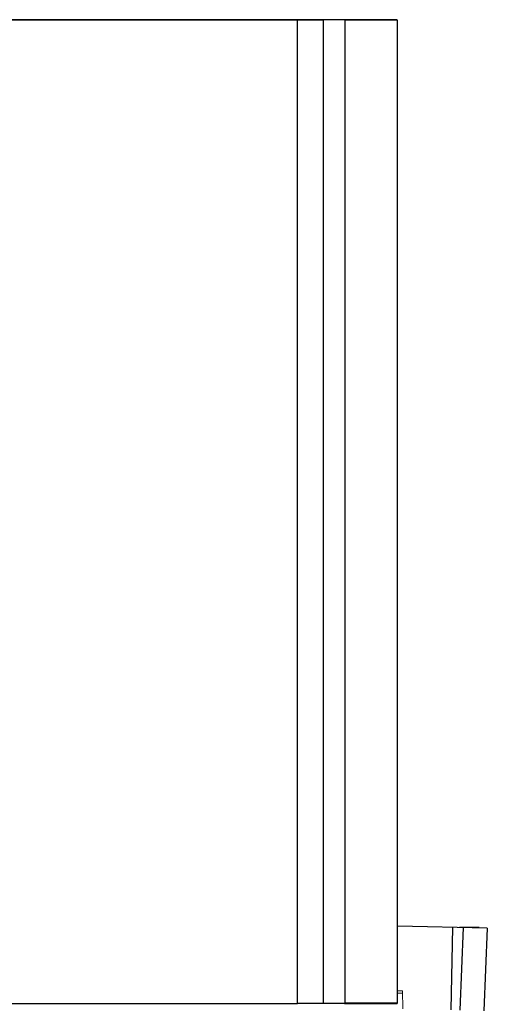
# Paper-space layout '_Left' of a CAD drawing. Header units: millimetres. Extents: x 485 to 947, y 37 to 1369.
# Tile 7 of 7: x 749 to 947, y 952 to 1369. Entities that reach past the tile are written whole.
import ezdxf

# ---------------------------------------------------------------- set-up
doc = ezdxf.new("R2010")
doc.units = ezdxf.units.MM

psp = doc.layouts.new('_Left')

# ---------------------------------------------------------------- linework, layer by layer
at = {"color": 7, "linetype": 'Continuous', "lineweight": 25}
for p, q in [((877.73, 1369.19), (507.9, 1369.19)), ((877.72, 1369.44), (521, 1369.44)), ((866.8, 952.69), (866.8, 1369.19)), ((886.88, 1369.44), (877.73, 1369.44)), ((877.73, 1369.19), (877.73, 952.44)), ((886.88, 1369.19), (886.88, 952.69)), ((909.16, 1369.19), (886.88, 1369.19)), ((887.6, 1369.44), (906.13, 1369.44)), ((906.16, 1369.44), (909, 1369.44)), ((909.21, 952.6), (909.21, 1369.28)), ((947.27, 984.4), (909.21, 985.3)), ((931.88, 949.76), (932.7, 984.75)), ((936.99, 984.65), (935.61, 949.67)), ((947.27, 984.4), (945.83, 949.43)), ((521, 952.44), (866.8, 952.44)), ((886.88, 952.44), (866.8, 952.44)), ((886.88, 952.69), (909.16, 952.69)), ((905.68, 952.44), (909, 952.44))]:
    psp.add_line(p, q, dxfattribs=at)
at = {"color": 144, "linetype": 'Continuous', "lineweight": 18}
for p, q in [((866.8, 1369.37), (866.8, 1369.37)), ((866.96, 1369.37), (877.59, 1369.37)), ((909.21, 957.84), (911.32, 957.81)), ((909.21, 956.85), (911.33, 956.83)), ((909.23, 956.44), (909.23, 952.44)), ((911.32, 957.81), (911.4, 950.24))]:
    psp.add_line(p, q, dxfattribs=at)
at = {"color": 7, "linetype": 'Continuous', "lineweight": 25}
for points, knots in [([(908.91, 1369.44), (908.78, 1369.44), (908.53, 1369.44), (908.13, 1369.44), (907.73, 1369.44), (907.31, 1369.44), (906.89, 1369.44), (906.46, 1369.44), (906.02, 1369.44), (905.57, 1369.44), (905.12, 1369.44), (904.03, 1369.44), (902.23, 1369.44), (900.19, 1369.44), (898.31, 1369.44), (896.81, 1369.44), (895.06, 1369.44), (893.58, 1369.44), (892.21, 1369.44), (890.87, 1369.44), (889.5, 1369.44), (888.1, 1369.44), (887.13, 1369.44), (886.65, 1369.44)], [0, 0, 0, 0, 0.02501, 0.050017, 0.075023, 0.100026, 0.125027, 0.150026, 0.175023, 0.200018, 0.22501, 0.25, 0.375081, 0.499998, 0.535141, 0.625032, 0.692445, 0.749997, 0.800016, 0.850026, 0.900027, 0.950018, 1, 1, 1, 1]), ([(943.85, 984.71), (943.2, 984.71), (942.22, 984.71), (940.35, 984.71), (938.38, 984.71), (936.48, 984.71), (935.54, 984.71)], [0, 0, 0, 0, 0.286497, 0.429725, 0.716222, 1, 1, 1, 1]), ([(886.65, 952.44), (886.9, 952.44), (887.38, 952.44), (888.09, 952.44), (888.8, 952.44), (889.5, 952.44), (890.19, 952.44), (890.87, 952.44), (891.54, 952.44), (892.21, 952.44), (892.86, 952.44), (894.37, 952.44), (896.65, 952.44), (898.86, 952.44), (900.7, 952.44), (902.06, 952.44), (903.5, 952.44), (904.62, 952.44), (905.58, 952.44), (906.47, 952.44), (907.32, 952.44), (908.14, 952.44), (908.65, 952.44), (908.91, 952.44)], [0, 0, 0, 0, 0.025012, 0.050021, 0.075028, 0.100033, 0.125035, 0.150034, 0.175031, 0.200025, 0.225016, 0.250006, 0.375097, 0.499998, 0.536238, 0.625036, 0.693347, 0.750002, 0.800019, 0.850028, 0.900027, 0.950018, 1, 1, 1, 1])]:
    psp.add_open_spline(points, degree=3, knots=knots, dxfattribs=at)

doc.saveas('drawing.dxf')
